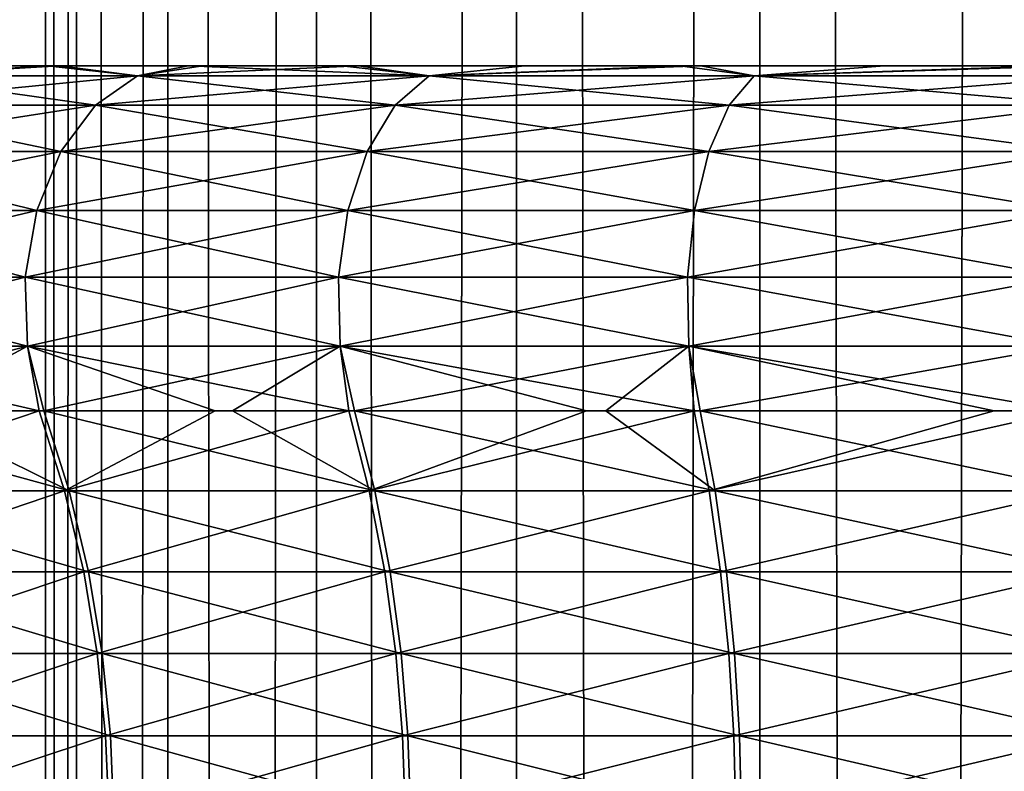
# Model space of a CAD drawing. Header units: millimetres. Extents: x -139 to 139, y -32 to 1264.
# Tile 186 of 256: x -10.41 to -4.14, y 680.5 to 685.29. Entities that reach past the tile are written whole.
import ezdxf

# ---------------------------------------------------------------- set-up
doc = ezdxf.new("R2010")
doc.units = ezdxf.units.MM
doc.header["$LTSCALE"] = 26.699852
for name, color, linetype in [('235', 7, 'CONTINUOUS'), ('276', 7, 'CONTINUOUS'), ('277', 7, 'CONTINUOUS'), ('280', 7, 'CONTINUOUS'), ('281', 7, 'CONTINUOUS'), ('282', 7, 'CONTINUOUS')]:
    doc.layers.add(name, color=color, linetype=linetype)

msp = doc.modelspace()

# ---------------------------------------------------------------- linework, layer by layer
at = {"layer": '235', "color": 7, "linetype": 'CONTINUOUS', "true_color": 0xa2afbf}
for points in [[(-10.25, 30, -4.5), (-10.053, 30, -2.5003), (-10.25, 930, -4.5), (-10.25, 30, -4.5)], [(-10.25, 930, -4.5), (-10.053, 30, -2.5003), (-10.053, 930, -2.5003), (-10.25, 930, -4.5)], [(-10.053, 30, -6.4997), (-10.25, 30, -4.5), (-10.053, 930, -6.4997), (-10.053, 30, -6.4997)], [(-10.053, 930, -6.4997), (-10.25, 30, -4.5), (-10.25, 930, -4.5), (-10.053, 930, -6.4997)], [(-10.053, 30, -2.5003), (-9.4698, 30, -0.5775), (-10.053, 930, -2.5003), (-10.053, 30, -2.5003)], [(-10.053, 930, -2.5003), (-9.4698, 30, -0.5775), (-9.4698, 930, -0.5775), (-10.053, 930, -2.5003)], [(-9.4698, 30, -8.4225), (-10.053, 30, -6.4997), (-9.4698, 930, -8.4225), (-9.4698, 30, -8.4225)], [(-9.4698, 930, -8.4225), (-10.053, 30, -6.4997), (-10.053, 930, -6.4997), (-9.4698, 930, -8.4225)], [(-9.4698, 30, -0.5775), (-8.5226, 30, 1.1946), (-9.4698, 930, -0.5775), (-9.4698, 30, -0.5775)], [(-9.4698, 930, -0.5775), (-8.5226, 30, 1.1946), (-8.5226, 930, 1.1946), (-9.4698, 930, -0.5775)], [(-8.5226, 30, -10.1946), (-9.4698, 30, -8.4225), (-8.5226, 930, -10.1946), (-8.5226, 30, -10.1946)], [(-8.5226, 930, -10.1946), (-9.4698, 30, -8.4225), (-9.4698, 930, -8.4225), (-8.5226, 930, -10.1946)], [(-8.5226, 30, 1.1946), (-7.2478, 30, 2.7478), (-8.5226, 930, 1.1946), (-8.5226, 30, 1.1946)], [(-8.5226, 930, 1.1946), (-7.2478, 30, 2.7478), (-7.2478, 930, 2.7478), (-8.5226, 930, 1.1946)], [(-7.2478, 30, -11.7478), (-8.5226, 30, -10.1946), (-7.2478, 930, -11.7478), (-7.2478, 30, -11.7478)], [(-7.2478, 930, -11.7478), (-8.5226, 30, -10.1946), (-8.5226, 930, -10.1946), (-7.2478, 930, -11.7478)], [(-7.2478, 30, 2.7478), (-5.6946, 30, 4.0226), (-7.2478, 930, 2.7478), (-7.2478, 30, 2.7478)], [(-7.2478, 930, 2.7478), (-5.6946, 30, 4.0226), (-5.6946, 930, 4.0226), (-7.2478, 930, 2.7478)], [(-5.6946, 30, -13.0226), (-7.2478, 30, -11.7478), (-5.6946, 930, -13.0226), (-5.6946, 30, -13.0226)], [(-5.6946, 930, -13.0226), (-7.2478, 30, -11.7478), (-7.2478, 930, -11.7478), (-5.6946, 930, -13.0226)], [(-5.6946, 30, 4.0226), (-3.9225, 30, 4.9698), (-5.6946, 930, 4.0226), (-5.6946, 30, 4.0226)], [(-5.6946, 930, 4.0226), (-3.9225, 30, 4.9698), (-3.9225, 930, 4.9698), (-5.6946, 930, 4.0226)], [(-3.9225, 30, -13.9698), (-5.6946, 30, -13.0226), (-3.9225, 930, -13.9698), (-3.9225, 30, -13.9698)], [(-3.9225, 930, -13.9698), (-5.6946, 30, -13.0226), (-5.6946, 930, -13.0226), (-3.9225, 930, -13.9698)]]:
    msp.add_3dface(points, dxfattribs=at)
at = {"layer": '276', "color": 7, "linetype": 'CONTINUOUS'}
for points in [[(-11.7707, 682.2902, -13.6709), (-11.9584, 682.8011, -13.8172), (-10.0989, 682.2902, -15.4849), (-11.7707, 682.2902, -13.6709)], [(-10.0989, 682.2902, -15.4849), (-11.9584, 682.8011, -13.8172), (-11.1323, 682.8011, -14.79), (-10.0989, 682.2902, -15.4849)], [(-10.2599, 682.8011, -15.6601), (-10.0989, 682.2902, -15.4849), (-11.1323, 682.8011, -14.79), (-10.2599, 682.8011, -15.6601)], [(-10.0989, 682.2902, -15.4849), (-10.2599, 682.8011, -15.6601), (-8.151, 682.2902, -16.9986), (-10.0989, 682.2902, -15.4849)], [(-8.151, 682.2902, -16.9986), (-10.2599, 682.8011, -15.6601), (-9.0585, 682.8011, -16.6555), (-8.151, 682.2902, -16.9986)], [(-8.281, 682.8011, -17.198), (-8.151, 682.2902, -16.9986), (-9.0585, 682.8011, -16.6555), (-8.281, 682.8011, -17.198)], [(-8.151, 682.2902, -16.9986), (-8.281, 682.8011, -17.198), (-5.9804, 682.2902, -18.1707), (-8.151, 682.2902, -16.9986)], [(-5.9804, 682.2902, -18.1707), (-8.281, 682.8011, -17.198), (-6.678, 682.8011, -18.1095), (-5.9804, 682.2902, -18.1707)], [(-6.0758, 682.8011, -18.3888), (-5.9804, 682.2902, -18.1707), (-6.678, 682.8011, -18.1095), (-6.0758, 682.8011, -18.3888)], [(-5.9804, 682.2902, -18.1707), (-6.0758, 682.8011, -18.3888), (-3.6463, 682.2902, -18.9692), (-5.9804, 682.2902, -18.1707)], [(-3.6463, 682.2902, -18.9692), (-6.0758, 682.8011, -18.3888), (-4.0713, 682.8011, -19.1027), (-3.6463, 682.2902, -18.9692)], [(-11.6278, 681.7742, -13.5596), (-11.7707, 682.2902, -13.6709), (-9.9763, 681.7742, -15.3515), (-11.6278, 681.7742, -13.5596)], [(-9.9763, 681.7742, -15.3515), (-11.7707, 682.2902, -13.6709), (-10.0989, 682.2902, -15.4849), (-9.9763, 681.7742, -15.3515)], [(-9.9763, 681.7742, -15.3515), (-10.0989, 682.2902, -15.4849), (-8.0521, 681.7742, -16.8469), (-9.9763, 681.7742, -15.3515)], [(-8.0521, 681.7742, -16.8469), (-10.0989, 682.2902, -15.4849), (-8.151, 682.2902, -16.9986), (-8.0521, 681.7742, -16.8469)], [(-8.0521, 681.7742, -16.8469), (-8.151, 682.2902, -16.9986), (-5.9078, 681.7742, -18.0048), (-8.0521, 681.7742, -16.8469)], [(-5.9078, 681.7742, -18.0048), (-8.151, 682.2902, -16.9986), (-5.9804, 682.2902, -18.1707), (-5.9078, 681.7742, -18.0048)], [(-5.9078, 681.7742, -18.0048), (-5.9804, 682.2902, -18.1707), (-3.602, 681.7742, -18.7936), (-5.9078, 681.7742, -18.0048)], [(-3.602, 681.7742, -18.7936), (-5.9804, 682.2902, -18.1707), (-3.6463, 682.2902, -18.9692), (-3.602, 681.7742, -18.7936)], [(-11.5269, 681.2536, -13.4809), (-11.6278, 681.7742, -13.5596), (-9.8897, 681.2536, -15.2573), (-11.5269, 681.2536, -13.4809)], [(-9.8897, 681.2536, -15.2573), (-11.6278, 681.7742, -13.5596), (-9.9763, 681.7742, -15.3515), (-9.8897, 681.2536, -15.2573)], [(-9.8897, 681.2536, -15.2573), (-9.9763, 681.7742, -15.3515), (-7.9822, 681.2536, -16.7397), (-9.8897, 681.2536, -15.2573)], [(-7.9822, 681.2536, -16.7397), (-9.9763, 681.7742, -15.3515), (-8.0521, 681.7742, -16.8469), (-7.9822, 681.2536, -16.7397)], [(-7.9822, 681.2536, -16.7397), (-8.0521, 681.7742, -16.8469), (-5.8565, 681.2536, -17.8876), (-7.9822, 681.2536, -16.7397)], [(-5.8565, 681.2536, -17.8876), (-8.0521, 681.7742, -16.8469), (-5.9078, 681.7742, -18.0048), (-5.8565, 681.2536, -17.8876)], [(-5.8565, 681.2536, -17.8876), (-5.9078, 681.7742, -18.0048), (-3.5708, 681.2536, -18.6695), (-5.8565, 681.2536, -17.8876)], [(-3.5708, 681.2536, -18.6695), (-5.9078, 681.7742, -18.0048), (-3.602, 681.7742, -18.7936), (-3.5708, 681.2536, -18.6695)], [(-11.465, 680.7287, -13.4327), (-11.5269, 681.2536, -13.4809), (-9.8365, 680.7287, -15.1995), (-11.465, 680.7287, -13.4327)], [(-9.8365, 680.7287, -15.1995), (-11.5269, 681.2536, -13.4809), (-9.8897, 681.2536, -15.2573), (-9.8365, 680.7287, -15.1995)], [(-9.8365, 680.7287, -15.1995), (-9.8897, 681.2536, -15.2573), (-7.9393, 680.7287, -16.674), (-9.8365, 680.7287, -15.1995)], [(-7.9393, 680.7287, -16.674), (-9.8897, 681.2536, -15.2573), (-7.9822, 681.2536, -16.7397), (-7.9393, 680.7287, -16.674)], [(-7.9393, 680.7287, -16.674), (-7.9822, 681.2536, -16.7397), (-5.825, 680.7287, -17.8156), (-7.9393, 680.7287, -16.674)], [(-5.825, 680.7287, -17.8156), (-7.9822, 681.2536, -16.7397), (-5.8565, 681.2536, -17.8876), (-5.825, 680.7287, -17.8156)], [(-5.825, 680.7287, -17.8156), (-5.8565, 681.2536, -17.8876), (-3.5516, 680.7287, -18.5934), (-5.825, 680.7287, -17.8156)], [(-3.5516, 680.7287, -18.5934), (-5.8565, 681.2536, -17.8876), (-3.5708, 681.2536, -18.6695), (-3.5516, 680.7287, -18.5934)], [(-11.4391, 680.1998, -13.4125), (-11.465, 680.7287, -13.4327), (-9.8144, 680.1998, -15.1754), (-11.4391, 680.1998, -13.4125)], [(-9.8144, 680.1998, -15.1754), (-11.465, 680.7287, -13.4327), (-9.8365, 680.7287, -15.1995), (-9.8144, 680.1998, -15.1754)], [(-9.8144, 680.1998, -15.1754), (-9.8365, 680.7287, -15.1995), (-7.9214, 680.1998, -16.6465), (-9.8144, 680.1998, -15.1754)], [(-7.9214, 680.1998, -16.6465), (-9.8365, 680.7287, -15.1995), (-7.9393, 680.7287, -16.674), (-7.9214, 680.1998, -16.6465)], [(-7.9214, 680.1998, -16.6465), (-7.9393, 680.7287, -16.674), (-5.8119, 680.1998, -17.7856), (-7.9214, 680.1998, -16.6465)], [(-5.8119, 680.1998, -17.7856), (-7.9393, 680.7287, -16.674), (-5.825, 680.7287, -17.8156), (-5.8119, 680.1998, -17.7856)], [(-5.8119, 680.1998, -17.7856), (-5.825, 680.7287, -17.8156), (-3.5436, 680.1998, -18.5616), (-5.8119, 680.1998, -17.7856)], [(-3.5436, 680.1998, -18.5616), (-5.825, 680.7287, -17.8156), (-3.5516, 680.7287, -18.5934), (-3.5436, 680.1998, -18.5616)]]:
    msp.add_3dface(points, dxfattribs=at)
at = {"layer": '277', "color": 7, "linetype": 'CONTINUOUS'}
for points in [[(-11.2244, 682.8011, 5.6895), (-11.7964, 682.2902, 4.6378), (-10.2913, 682.8011, 6.6312), (-11.2244, 682.8011, 5.6895)], [(-10.2913, 682.8011, 6.6312), (-11.7964, 682.2902, 4.6378), (-10.1297, 682.2902, 6.4564), (-10.2913, 682.8011, 6.6312)], [(-10.2913, 682.8011, 6.6312), (-10.1297, 682.2902, 6.4564), (-9.1675, 682.8011, 7.5736), (-10.2913, 682.8011, 6.6312)], [(-9.1675, 682.8011, 7.5736), (-10.1297, 682.2902, 6.4564), (-8.3167, 682.8011, 8.1746), (-9.1675, 682.8011, 7.5736)], [(-8.3167, 682.8011, 8.1746), (-10.1297, 682.2902, 6.4564), (-8.1861, 682.2902, 7.9757), (-8.3167, 682.8011, 8.1746)], [(-8.3167, 682.8011, 8.1746), (-8.1861, 682.2902, 7.9757), (-6.8001, 682.8011, 9.0489), (-8.3167, 682.8011, 8.1746)], [(-6.8001, 682.8011, 9.0489), (-8.1861, 682.2902, 7.9757), (-6.1148, 682.8011, 9.3717), (-6.8001, 682.8011, 9.0489)], [(-6.1148, 682.8011, 9.3717), (-8.1861, 682.2902, 7.9757), (-6.0188, 682.2902, 9.1539), (-6.1148, 682.8011, 9.3717)], [(-6.1148, 682.8011, 9.3717), (-6.0188, 682.2902, 9.1539), (-4.2025, 682.8011, 10.0655), (-6.1148, 682.8011, 9.3717)], [(-4.2025, 682.8011, 10.0655), (-6.0188, 682.2902, 9.1539), (-3.7458, 682.8011, 10.1895), (-4.2025, 682.8011, 10.0655)], [(-3.7458, 682.8011, 10.1895), (-6.0188, 682.2902, 9.1539), (-3.687, 682.2902, 9.9589), (-3.7458, 682.8011, 10.1895)], [(-11.7964, 682.2902, 4.6378), (-11.6532, 681.7742, 4.5268), (-10.1297, 682.2902, 6.4564), (-11.7964, 682.2902, 4.6378)], [(-10.1297, 682.2902, 6.4564), (-11.6532, 681.7742, 4.5268), (-10.0067, 681.7742, 6.3234), (-10.1297, 682.2902, 6.4564)], [(-10.1297, 682.2902, 6.4564), (-10.0067, 681.7742, 6.3234), (-8.1861, 682.2902, 7.9757), (-10.1297, 682.2902, 6.4564)], [(-8.1861, 682.2902, 7.9757), (-10.0067, 681.7742, 6.3234), (-8.0867, 681.7742, 7.8242), (-8.1861, 682.2902, 7.9757)], [(-8.1861, 682.2902, 7.9757), (-8.0867, 681.7742, 7.8242), (-6.0188, 682.2902, 9.1539), (-8.1861, 682.2902, 7.9757)], [(-6.0188, 682.2902, 9.1539), (-8.0867, 681.7742, 7.8242), (-5.9457, 681.7742, 8.9882), (-6.0188, 682.2902, 9.1539)], [(-6.0188, 682.2902, 9.1539), (-5.9457, 681.7742, 8.9882), (-3.687, 682.2902, 9.9589), (-6.0188, 682.2902, 9.1539)], [(-3.687, 682.2902, 9.9589), (-5.9457, 681.7742, 8.9882), (-3.6422, 681.7742, 9.7834), (-3.687, 682.2902, 9.9589)], [(-11.6532, 681.7742, 4.5268), (-11.5521, 681.2536, 4.4485), (-10.0067, 681.7742, 6.3234), (-11.6532, 681.7742, 4.5268)], [(-10.0067, 681.7742, 6.3234), (-11.5521, 681.2536, 4.4485), (-9.9199, 681.2536, 6.2295), (-10.0067, 681.7742, 6.3234)], [(-10.0067, 681.7742, 6.3234), (-9.9199, 681.2536, 6.2295), (-8.0867, 681.7742, 7.8242), (-10.0067, 681.7742, 6.3234)], [(-8.0867, 681.7742, 7.8242), (-9.9199, 681.2536, 6.2295), (-8.0165, 681.2536, 7.7172), (-8.0867, 681.7742, 7.8242)], [(-8.0867, 681.7742, 7.8242), (-8.0165, 681.2536, 7.7172), (-5.9457, 681.7742, 8.9882), (-8.0867, 681.7742, 7.8242)], [(-5.9457, 681.7742, 8.9882), (-8.0165, 681.2536, 7.7172), (-5.8941, 681.2536, 8.8711), (-5.9457, 681.7742, 8.9882)], [(-5.9457, 681.7742, 8.9882), (-5.8941, 681.2536, 8.8711), (-3.6422, 681.7742, 9.7834), (-5.9457, 681.7742, 8.9882)], [(-3.6422, 681.7742, 9.7834), (-5.8941, 681.2536, 8.8711), (-3.6106, 681.2536, 9.6594), (-3.6422, 681.7742, 9.7834)], [(-11.5521, 681.2536, 4.4485), (-11.49, 680.7287, 4.4004), (-9.9199, 681.2536, 6.2295), (-11.5521, 681.2536, 4.4485)], [(-9.9199, 681.2536, 6.2295), (-11.49, 680.7287, 4.4004), (-9.8666, 680.7287, 6.1718), (-9.9199, 681.2536, 6.2295)], [(-9.9199, 681.2536, 6.2295), (-9.8666, 680.7287, 6.1718), (-8.0165, 681.2536, 7.7172), (-9.9199, 681.2536, 6.2295)], [(-8.0165, 681.2536, 7.7172), (-9.8666, 680.7287, 6.1718), (-7.9735, 680.7287, 7.6516), (-8.0165, 681.2536, 7.7172)], [(-8.0165, 681.2536, 7.7172), (-7.9735, 680.7287, 7.6516), (-5.8941, 681.2536, 8.8711), (-8.0165, 681.2536, 7.7172)], [(-5.8941, 681.2536, 8.8711), (-7.9735, 680.7287, 7.6516), (-5.8624, 680.7287, 8.7992), (-5.8941, 681.2536, 8.8711)], [(-5.8941, 681.2536, 8.8711), (-5.8624, 680.7287, 8.7992), (-3.6106, 681.2536, 9.6594), (-5.8941, 681.2536, 8.8711)], [(-3.6106, 681.2536, 9.6594), (-5.8624, 680.7287, 8.7992), (-3.5912, 680.7287, 9.5834), (-3.6106, 681.2536, 9.6594)], [(-11.49, 680.7287, 4.4004), (-11.4641, 680.1998, 4.3803), (-9.8666, 680.7287, 6.1718), (-11.49, 680.7287, 4.4004)], [(-9.8666, 680.7287, 6.1718), (-11.4641, 680.1998, 4.3803), (-9.8443, 680.1998, 6.1478), (-9.8666, 680.7287, 6.1718)], [(-9.8666, 680.7287, 6.1718), (-9.8443, 680.1998, 6.1478), (-7.9735, 680.7287, 7.6516), (-9.8666, 680.7287, 6.1718)], [(-7.9735, 680.7287, 7.6516), (-9.8443, 680.1998, 6.1478), (-7.9555, 680.1998, 7.6242), (-7.9735, 680.7287, 7.6516)], [(-7.9735, 680.7287, 7.6516), (-7.9555, 680.1998, 7.6242), (-5.8624, 680.7287, 8.7992), (-7.9735, 680.7287, 7.6516)], [(-5.8624, 680.7287, 8.7992), (-7.9555, 680.1998, 7.6242), (-5.8492, 680.1998, 8.7692), (-5.8624, 680.7287, 8.7992)], [(-5.8624, 680.7287, 8.7992), (-5.8492, 680.1998, 8.7692), (-3.5912, 680.7287, 9.5834), (-5.8624, 680.7287, 8.7992)], [(-3.5912, 680.7287, 9.5834), (-5.8492, 680.1998, 8.7692), (-3.5831, 680.1998, 9.5516), (-3.5912, 680.7287, 9.5834)]]:
    msp.add_3dface(points, dxfattribs=at)
at = {"layer": '280', "color": 7, "linetype": 'CONTINUOUS'}
for points in [[(-13.7742, 685, -3.2383), (13.8378, 685, -4.4354), (-13.8377, 685, -4.5656), (-13.7742, 685, -3.2383)], [(-13.8377, 685, -4.5656), (13.8378, 685, -4.4354), (13.7742, 685, -5.762), (-13.8377, 685, -4.5656)], [(-13.7634, 685, -5.8794), (-13.8377, 685, -4.5656), (13.7742, 685, -5.762), (-13.7634, 685, -5.8794)], [(13.7634, 685, -3.121), (13.8378, 685, -4.4354), (-13.7742, 685, -3.2383), (13.7634, 685, -3.121)], [(-13.5959, 685, -1.9516), (13.7634, 685, -3.121), (-13.7742, 685, -3.2383), (-13.5959, 685, -1.9516)], [(-13.5752, 685, -7.1561), (-13.7634, 685, -5.8794), (13.5959, 685, -7.0484), (-13.5752, 685, -7.1561)], [(13.5959, 685, -7.0484), (-13.7634, 685, -5.8794), (13.7742, 685, -5.762), (13.5959, 685, -7.0484)], [(13.5752, 685, -1.8439), (13.7634, 685, -3.121), (-13.5959, 685, -1.9516), (13.5752, 685, -1.8439)], [(-13.3019, 685, -0.7054), (13.5752, 685, -1.8439), (-13.5959, 685, -1.9516), (-13.3019, 685, -0.7054)], [(-12.8583, 685, -9.5985), (-13.5752, 685, -7.1561), (12.8963, 685, -9.5017), (-12.8583, 685, -9.5985)], [(12.8963, 685, -9.5017), (-13.5752, 685, -7.1561), (13.3019, 685, -8.2946), (12.8963, 685, -9.5017)], [(13.3019, 685, -8.2946), (-13.5752, 685, -7.1561), (13.5959, 685, -7.0484), (13.3019, 685, -8.2946)], [(-12.8963, 685, 0.5017), (13.5752, 685, -1.8439), (-13.3019, 685, -0.7054), (-12.8963, 685, 0.5017)], [(12.8583, 685, 0.5985), (13.5752, 685, -1.8439), (-12.8963, 685, 0.5017), (12.8583, 685, 0.5985)], [(-11.7641, 685, 2.7766), (12.8583, 685, 0.5985), (-12.8963, 685, 0.5017), (-11.7641, 685, 2.7766)], [(-11.7076, 685, -11.8671), (-12.8583, 685, -9.5985), (11.7641, 685, -11.7766), (-11.7076, 685, -11.8671)], [(11.7641, 685, -11.7766), (-12.8583, 685, -9.5985), (12.8963, 685, -9.5017), (11.7641, 685, -11.7766)], [(11.7076, 685, 2.8671), (12.8583, 685, 0.5985), (-11.7641, 685, 2.7766), (11.7076, 685, 2.8671)], [(-10.2387, 685, 4.8), (11.7076, 685, 2.8671), (-11.7641, 685, 2.7766), (-10.2387, 685, 4.8)], [(-10.1598, 685, -13.886), (-11.7076, 685, -11.8671), (10.2387, 685, -13.8), (-10.1598, 685, -13.886)], [(10.2387, 685, -13.8), (-11.7076, 685, -11.8671), (11.7641, 685, -11.7766), (10.2387, 685, -13.8)], [(10.1598, 685, 4.886), (11.7076, 685, 2.8671), (-10.2387, 685, 4.8), (10.1598, 685, 4.886)], [(-9.3396, 685, 5.7033), (10.1598, 685, 4.886), (-10.2387, 685, 4.8), (-9.3396, 685, 5.7033)], [(-9.2478, 685, -14.7866), (-10.1598, 685, -13.886), (9.3396, 685, -14.7033), (-9.2478, 685, -14.7866)], [(9.3396, 685, -14.7033), (-10.1598, 685, -13.886), (10.2387, 685, -13.8), (9.3396, 685, -14.7033)], [(9.2478, 685, 5.7866), (10.1598, 685, 4.886), (-9.3396, 685, 5.7033), (9.2478, 685, 5.7866)], [(-8.3612, 685, 6.519), (9.2478, 685, 5.7866), (-9.3396, 685, 5.7033), (-8.3612, 685, 6.519)], [(-8.2554, 685, -15.5984), (-9.2478, 685, -14.7866), (8.3612, 685, -15.519), (-8.2554, 685, -15.5984)], [(8.3612, 685, -15.519), (-9.2478, 685, -14.7866), (9.3396, 685, -14.7033), (8.3612, 685, -15.519)], [(8.2554, 685, 6.5984), (9.2478, 685, 5.7866), (-8.3612, 685, 6.519), (8.2554, 685, 6.5984)], [(-6.2052, 685, 7.8623), (8.2554, 685, 6.5984), (-8.3612, 685, 6.519), (-6.2052, 685, 7.8623)], [(-7.1949, 685, -16.3138), (-8.2554, 685, -15.5984), (6.2052, 685, -16.8623), (-7.1949, 685, -16.3138)], [(6.2052, 685, -16.8623), (-8.2554, 685, -15.5984), (8.3612, 685, -15.519), (6.2052, 685, -16.8623)], [(-6.0713, 685, -16.9285), (-7.1949, 685, -16.3138), (6.2052, 685, -16.8623), (-6.0713, 685, -16.9285)], [(7.1949, 685, 7.3138), (8.2554, 685, 6.5984), (-6.2052, 685, 7.8623), (7.1949, 685, 7.3138)], [(6.0713, 685, 7.9285), (7.1949, 685, 7.3138), (-6.2052, 685, 7.8623), (6.0713, 685, 7.9285)], [(-3.8436, 685, 8.7876), (6.0713, 685, 7.9285), (-6.2052, 685, 7.8623), (-3.8436, 685, 8.7876)], [(-4.9008, 685, -17.435), (-6.0713, 685, -16.9285), (3.8436, 685, -17.7876), (-4.9008, 685, -17.435)], [(3.8436, 685, -17.7876), (-6.0713, 685, -16.9285), (6.2052, 685, -16.8623), (3.8436, 685, -17.7876)], [(-3.6866, 685, -17.8319), (-4.9008, 685, -17.435), (3.8436, 685, -17.7876), (-3.6866, 685, -17.8319)]]:
    msp.add_3dface(points, dxfattribs=at)
at = {"layer": '281', "color": 7, "linetype": 'CONTINUOUS'}
for points in [[(-11.7076, 685, -11.8671), (-10.1598, 685, -13.886), (-11.2583, 684.9358, -13.2627), (-11.7076, 685, -11.8671)], [(-11.2583, 684.9358, -13.2627), (-10.1598, 685, -13.886), (-9.6625, 684.9358, -14.9962), (-11.2583, 684.9358, -13.2627)], [(-10.1598, 685, -13.886), (-9.2478, 685, -14.7866), (-9.6625, 684.9358, -14.9962), (-10.1598, 685, -13.886)], [(-9.2478, 685, -14.7866), (-8.2554, 685, -15.5984), (-9.6625, 684.9358, -14.9962), (-9.2478, 685, -14.7866)], [(-9.6625, 684.9358, -14.9962), (-8.2554, 685, -15.5984), (-7.8031, 684.9358, -16.4435), (-9.6625, 684.9358, -14.9962)], [(-8.2554, 685, -15.5984), (-7.1949, 685, -16.3138), (-7.8031, 684.9358, -16.4435), (-8.2554, 685, -15.5984)], [(-7.1949, 685, -16.3138), (-6.0713, 685, -16.9285), (-7.8031, 684.9358, -16.4435), (-7.1949, 685, -16.3138)], [(-7.8031, 684.9358, -16.4435), (-6.0713, 685, -16.9285), (-5.7308, 684.9358, -17.5649), (-7.8031, 684.9358, -16.4435)], [(-6.0713, 685, -16.9285), (-4.9008, 685, -17.435), (-5.7308, 684.9358, -17.5649), (-6.0713, 685, -16.9285)], [(-4.9008, 685, -17.435), (-3.6866, 685, -17.8319), (-5.7308, 684.9358, -17.5649), (-4.9008, 685, -17.435)], [(-5.7308, 684.9358, -17.5649), (-3.6866, 685, -17.8319), (-3.5022, 684.9358, -18.33), (-5.7308, 684.9358, -17.5649)], [(-11.2583, 684.9358, -13.2627), (-9.6625, 684.9358, -14.9962), (-11.5719, 684.7484, -13.5068), (-11.2583, 684.9358, -13.2627)], [(-9.6625, 684.9358, -14.9962), (-9.9316, 684.7484, -15.2886), (-11.5719, 684.7484, -13.5068), (-9.6625, 684.9358, -14.9962)], [(-9.6625, 684.9358, -14.9962), (-7.8031, 684.9358, -16.4435), (-9.9316, 684.7484, -15.2886), (-9.6625, 684.9358, -14.9962)], [(-7.8031, 684.9358, -16.4435), (-8.0204, 684.7484, -16.7761), (-9.9316, 684.7484, -15.2886), (-7.8031, 684.9358, -16.4435)], [(-7.8031, 684.9358, -16.4435), (-5.7308, 684.9358, -17.5649), (-8.0204, 684.7484, -16.7761), (-7.8031, 684.9358, -16.4435)], [(-5.7308, 684.9358, -17.5649), (-5.8904, 684.7484, -17.9288), (-8.0204, 684.7484, -16.7761), (-5.7308, 684.9358, -17.5649)], [(-5.7308, 684.9358, -17.5649), (-3.5022, 684.9358, -18.33), (-5.8904, 684.7484, -17.9288), (-5.7308, 684.9358, -17.5649)], [(-3.5022, 684.9358, -18.33), (-3.5998, 684.7484, -18.7152), (-5.8904, 684.7484, -17.9288), (-3.5022, 684.9358, -18.33)], [(-10.1524, 684.454, -15.5285), (-11.8292, 684.454, -13.707), (-9.9316, 684.7484, -15.2886), (-10.1524, 684.454, -15.5285)], [(-9.9316, 684.7484, -15.2886), (-11.8292, 684.454, -13.707), (-11.5719, 684.7484, -13.5068), (-9.9316, 684.7484, -15.2886)], [(-8.1987, 684.454, -17.0491), (-10.1524, 684.454, -15.5285), (-8.0204, 684.7484, -16.7761), (-8.1987, 684.454, -17.0491)], [(-8.0204, 684.7484, -16.7761), (-10.1524, 684.454, -15.5285), (-9.9316, 684.7484, -15.2886), (-8.0204, 684.7484, -16.7761)], [(-6.0214, 684.454, -18.2274), (-8.1987, 684.454, -17.0491), (-5.8904, 684.7484, -17.9288), (-6.0214, 684.454, -18.2274)], [(-5.8904, 684.7484, -17.9288), (-8.1987, 684.454, -17.0491), (-8.0204, 684.7484, -16.7761), (-5.8904, 684.7484, -17.9288)], [(-3.6798, 684.454, -19.0313), (-6.0214, 684.454, -18.2274), (-3.5998, 684.7484, -18.7152), (-3.6798, 684.454, -19.0313)], [(-3.5998, 684.7484, -18.7152), (-6.0214, 684.454, -18.2274), (-5.8904, 684.7484, -17.9288), (-3.5998, 684.7484, -18.7152)], [(-10.306, 684.0777, -15.6953), (-12.0081, 684.0777, -13.8463), (-10.1524, 684.454, -15.5285), (-10.306, 684.0777, -15.6953)], [(-10.1524, 684.454, -15.5285), (-12.0081, 684.0777, -13.8463), (-11.8292, 684.454, -13.707), (-10.1524, 684.454, -15.5285)], [(-8.3227, 684.0777, -17.2389), (-10.306, 684.0777, -15.6953), (-8.1987, 684.454, -17.0491), (-8.3227, 684.0777, -17.2389)], [(-8.1987, 684.454, -17.0491), (-10.306, 684.0777, -15.6953), (-10.1524, 684.454, -15.5285), (-8.1987, 684.454, -17.0491)], [(-6.1125, 684.0777, -18.435), (-8.3227, 684.0777, -17.2389), (-6.0214, 684.454, -18.2274), (-6.1125, 684.0777, -18.435)], [(-6.0214, 684.454, -18.2274), (-8.3227, 684.0777, -17.2389), (-8.1987, 684.454, -17.0491), (-6.0214, 684.454, -18.2274)], [(-3.7355, 684.0777, -19.2511), (-6.1125, 684.0777, -18.435), (-3.6798, 684.454, -19.0313), (-3.7355, 684.0777, -19.2511)], [(-3.6798, 684.454, -19.0313), (-6.1125, 684.0777, -18.435), (-6.0214, 684.454, -18.2274), (-3.6798, 684.454, -19.0313)], [(-10.3791, 683.6518, -15.7747), (-12.0933, 683.6518, -13.9126), (-10.306, 684.0777, -15.6953), (-10.3791, 683.6518, -15.7747)], [(-10.306, 684.0777, -15.6953), (-12.0933, 683.6518, -13.9126), (-12.0081, 684.0777, -13.8463), (-10.306, 684.0777, -15.6953)], [(-8.3818, 683.6518, -17.3293), (-10.3791, 683.6518, -15.7747), (-8.3227, 684.0777, -17.2389), (-8.3818, 683.6518, -17.3293)], [(-8.3227, 684.0777, -17.2389), (-10.3791, 683.6518, -15.7747), (-10.306, 684.0777, -15.6953), (-8.3227, 684.0777, -17.2389)], [(-6.1559, 683.6518, -18.5339), (-8.3818, 683.6518, -17.3293), (-6.1125, 684.0777, -18.435), (-6.1559, 683.6518, -18.5339)], [(-6.1125, 684.0777, -18.435), (-8.3818, 683.6518, -17.3293), (-8.3227, 684.0777, -17.2389), (-6.1125, 684.0777, -18.435)], [(-3.762, 683.6518, -19.3558), (-6.1559, 683.6518, -18.5339), (-3.7355, 684.0777, -19.2511), (-3.762, 683.6518, -19.3558)], [(-3.7355, 684.0777, -19.2511), (-6.1559, 683.6518, -18.5339), (-6.1125, 684.0777, -18.435), (-3.7355, 684.0777, -19.2511)], [(-10.3791, 683.6518, -15.7747), (-12.0775, 683.213, -13.9003), (-12.0933, 683.6518, -13.9126), (-10.3791, 683.6518, -15.7747)], [(-10.3656, 683.213, -15.76), (-12.0775, 683.213, -13.9003), (-10.3791, 683.6518, -15.7747), (-10.3656, 683.213, -15.76)], [(-8.3818, 683.6518, -17.3293), (-10.3656, 683.213, -15.76), (-10.3791, 683.6518, -15.7747), (-8.3818, 683.6518, -17.3293)], [(-8.3709, 683.213, -17.3126), (-10.3656, 683.213, -15.76), (-8.3818, 683.6518, -17.3293), (-8.3709, 683.213, -17.3126)], [(-6.1559, 683.6518, -18.5339), (-8.3709, 683.213, -17.3126), (-8.3818, 683.6518, -17.3293), (-6.1559, 683.6518, -18.5339)], [(-6.1478, 683.213, -18.5156), (-8.3709, 683.213, -17.3126), (-6.1559, 683.6518, -18.5339), (-6.1478, 683.213, -18.5156)], [(-3.762, 683.6518, -19.3558), (-6.1478, 683.213, -18.5156), (-6.1559, 683.6518, -18.5339), (-3.762, 683.6518, -19.3558)], [(-3.7571, 683.213, -19.3364), (-6.1478, 683.213, -18.5156), (-3.762, 683.6518, -19.3558), (-3.7571, 683.213, -19.3364)], [(-10.3656, 683.213, -15.76), (-11.9584, 682.8011, -13.8172), (-12.0775, 683.213, -13.9003), (-10.3656, 683.213, -15.76)], [(-11.1323, 682.8011, -14.79), (-11.9584, 682.8011, -13.8172), (-10.3656, 683.213, -15.76), (-11.1323, 682.8011, -14.79)], [(-10.2599, 682.8011, -15.6601), (-11.1323, 682.8011, -14.79), (-10.3656, 683.213, -15.76), (-10.2599, 682.8011, -15.6601)], [(-8.3709, 683.213, -17.3126), (-10.2599, 682.8011, -15.6601), (-10.3656, 683.213, -15.76), (-8.3709, 683.213, -17.3126)], [(-9.0585, 682.8011, -16.6555), (-10.2599, 682.8011, -15.6601), (-8.3709, 683.213, -17.3126), (-9.0585, 682.8011, -16.6555)], [(-8.281, 682.8011, -17.198), (-9.0585, 682.8011, -16.6555), (-8.3709, 683.213, -17.3126), (-8.281, 682.8011, -17.198)], [(-6.1478, 683.213, -18.5156), (-8.281, 682.8011, -17.198), (-8.3709, 683.213, -17.3126), (-6.1478, 683.213, -18.5156)], [(-6.678, 682.8011, -18.1095), (-8.281, 682.8011, -17.198), (-6.1478, 683.213, -18.5156), (-6.678, 682.8011, -18.1095)], [(-6.0758, 682.8011, -18.3888), (-6.678, 682.8011, -18.1095), (-6.1478, 683.213, -18.5156), (-6.0758, 682.8011, -18.3888)], [(-3.7571, 683.213, -19.3364), (-6.0758, 682.8011, -18.3888), (-6.1478, 683.213, -18.5156), (-3.7571, 683.213, -19.3364)], [(-4.0713, 682.8011, -19.1027), (-6.0758, 682.8011, -18.3888), (-3.7571, 683.213, -19.3364), (-4.0713, 682.8011, -19.1027)]]:
    msp.add_3dface(points, dxfattribs=at)
at = {"layer": '282', "color": 7, "linetype": 'CONTINUOUS'}
for points in [[(-10.2387, 685, 4.8), (-11.7641, 685, 2.7766), (-11.2583, 684.9358, 4.2627), (-10.2387, 685, 4.8)], [(-9.6625, 684.9358, 5.9962), (-10.2387, 685, 4.8), (-11.2583, 684.9358, 4.2627), (-9.6625, 684.9358, 5.9962)], [(-9.3396, 685, 5.7033), (-10.2387, 685, 4.8), (-9.6625, 684.9358, 5.9962), (-9.3396, 685, 5.7033)], [(-7.8031, 684.9358, 7.4435), (-9.3396, 685, 5.7033), (-9.6625, 684.9358, 5.9962), (-7.8031, 684.9358, 7.4435)], [(-8.3612, 685, 6.519), (-9.3396, 685, 5.7033), (-7.8031, 684.9358, 7.4435), (-8.3612, 685, 6.519)], [(-6.2052, 685, 7.8623), (-8.3612, 685, 6.519), (-7.8031, 684.9358, 7.4435), (-6.2052, 685, 7.8623)], [(-5.7308, 684.9358, 8.5649), (-6.2052, 685, 7.8623), (-7.8031, 684.9358, 7.4435), (-5.7308, 684.9358, 8.5649)], [(-3.8436, 685, 8.7876), (-6.2052, 685, 7.8623), (-5.7308, 684.9358, 8.5649), (-3.8436, 685, 8.7876)], [(-3.5022, 684.9358, 9.33), (-3.8436, 685, 8.7876), (-5.7308, 684.9358, 8.5649), (-3.5022, 684.9358, 9.33)], [(-9.9316, 684.7484, 6.2886), (-11.2583, 684.9358, 4.2627), (-11.5719, 684.7484, 4.5068), (-9.9316, 684.7484, 6.2886)], [(-9.6625, 684.9358, 5.9962), (-11.2583, 684.9358, 4.2627), (-9.9316, 684.7484, 6.2886), (-9.6625, 684.9358, 5.9962)], [(-8.0204, 684.7484, 7.7761), (-9.6625, 684.9358, 5.9962), (-9.9316, 684.7484, 6.2886), (-8.0204, 684.7484, 7.7761)], [(-7.8031, 684.9358, 7.4435), (-9.6625, 684.9358, 5.9962), (-8.0204, 684.7484, 7.7761), (-7.8031, 684.9358, 7.4435)], [(-5.8904, 684.7484, 8.9288), (-7.8031, 684.9358, 7.4435), (-8.0204, 684.7484, 7.7761), (-5.8904, 684.7484, 8.9288)], [(-5.7308, 684.9358, 8.5649), (-7.8031, 684.9358, 7.4435), (-5.8904, 684.7484, 8.9288), (-5.7308, 684.9358, 8.5649)], [(-3.5998, 684.7484, 9.7152), (-5.7308, 684.9358, 8.5649), (-5.8904, 684.7484, 8.9288), (-3.5998, 684.7484, 9.7152)], [(-3.5022, 684.9358, 9.33), (-5.7308, 684.9358, 8.5649), (-3.5998, 684.7484, 9.7152), (-3.5022, 684.9358, 9.33)], [(-10.1524, 684.454, 6.5285), (-11.5719, 684.7484, 4.5068), (-11.8292, 684.454, 4.707), (-10.1524, 684.454, 6.5285)], [(-9.9316, 684.7484, 6.2886), (-11.5719, 684.7484, 4.5068), (-10.1524, 684.454, 6.5285), (-9.9316, 684.7484, 6.2886)], [(-8.1987, 684.454, 8.0491), (-9.9316, 684.7484, 6.2886), (-10.1524, 684.454, 6.5285), (-8.1987, 684.454, 8.0491)], [(-8.0204, 684.7484, 7.7761), (-9.9316, 684.7484, 6.2886), (-8.1987, 684.454, 8.0491), (-8.0204, 684.7484, 7.7761)], [(-6.0214, 684.454, 9.2274), (-8.0204, 684.7484, 7.7761), (-8.1987, 684.454, 8.0491), (-6.0214, 684.454, 9.2274)], [(-5.8904, 684.7484, 8.9288), (-8.0204, 684.7484, 7.7761), (-6.0214, 684.454, 9.2274), (-5.8904, 684.7484, 8.9288)], [(-3.6798, 684.454, 10.0313), (-5.8904, 684.7484, 8.9288), (-6.0214, 684.454, 9.2274), (-3.6798, 684.454, 10.0313)], [(-3.5998, 684.7484, 9.7152), (-5.8904, 684.7484, 8.9288), (-3.6798, 684.454, 10.0313), (-3.5998, 684.7484, 9.7152)], [(-10.306, 684.0777, 6.6953), (-11.8292, 684.454, 4.707), (-12.0081, 684.0777, 4.8463), (-10.306, 684.0777, 6.6953)], [(-10.1524, 684.454, 6.5285), (-11.8292, 684.454, 4.707), (-10.306, 684.0777, 6.6953), (-10.1524, 684.454, 6.5285)], [(-8.3227, 684.0777, 8.2389), (-10.1524, 684.454, 6.5285), (-10.306, 684.0777, 6.6953), (-8.3227, 684.0777, 8.2389)], [(-8.1987, 684.454, 8.0491), (-10.1524, 684.454, 6.5285), (-8.3227, 684.0777, 8.2389), (-8.1987, 684.454, 8.0491)], [(-6.1125, 684.0777, 9.435), (-8.1987, 684.454, 8.0491), (-8.3227, 684.0777, 8.2389), (-6.1125, 684.0777, 9.435)], [(-6.0214, 684.454, 9.2274), (-8.1987, 684.454, 8.0491), (-6.1125, 684.0777, 9.435), (-6.0214, 684.454, 9.2274)], [(-3.7355, 684.0777, 10.2511), (-6.0214, 684.454, 9.2274), (-6.1125, 684.0777, 9.435), (-3.7355, 684.0777, 10.2511)], [(-3.6798, 684.454, 10.0313), (-6.0214, 684.454, 9.2274), (-3.7355, 684.0777, 10.2511), (-3.6798, 684.454, 10.0313)], [(-10.3791, 683.6518, 6.7747), (-12.0081, 684.0777, 4.8463), (-12.0933, 683.6518, 4.9126), (-10.3791, 683.6518, 6.7747)], [(-10.306, 684.0777, 6.6953), (-12.0081, 684.0777, 4.8463), (-10.3791, 683.6518, 6.7747), (-10.306, 684.0777, 6.6953)], [(-8.3818, 683.6518, 8.3293), (-10.306, 684.0777, 6.6953), (-10.3791, 683.6518, 6.7747), (-8.3818, 683.6518, 8.3293)], [(-8.3227, 684.0777, 8.2389), (-10.306, 684.0777, 6.6953), (-8.3818, 683.6518, 8.3293), (-8.3227, 684.0777, 8.2389)], [(-6.1559, 683.6518, 9.5339), (-8.3227, 684.0777, 8.2389), (-8.3818, 683.6518, 8.3293), (-6.1559, 683.6518, 9.5339)], [(-6.1125, 684.0777, 9.435), (-8.3227, 684.0777, 8.2389), (-6.1559, 683.6518, 9.5339), (-6.1125, 684.0777, 9.435)], [(-3.762, 683.6518, 10.3558), (-6.1125, 684.0777, 9.435), (-6.1559, 683.6518, 9.5339), (-3.762, 683.6518, 10.3558)], [(-3.7355, 684.0777, 10.2511), (-6.1125, 684.0777, 9.435), (-3.762, 683.6518, 10.3558), (-3.7355, 684.0777, 10.2511)], [(-10.3791, 683.6518, 6.7747), (-12.0933, 683.6518, 4.9126), (-10.3656, 683.213, 6.76), (-10.3791, 683.6518, 6.7747)], [(-10.3656, 683.213, 6.76), (-12.0933, 683.6518, 4.9126), (-12.0775, 683.213, 4.9003), (-10.3656, 683.213, 6.76)], [(-8.3818, 683.6518, 8.3293), (-10.3791, 683.6518, 6.7747), (-8.3709, 683.213, 8.3126), (-8.3818, 683.6518, 8.3293)], [(-8.3709, 683.213, 8.3126), (-10.3791, 683.6518, 6.7747), (-10.3656, 683.213, 6.76), (-8.3709, 683.213, 8.3126)], [(-6.1559, 683.6518, 9.5339), (-8.3818, 683.6518, 8.3293), (-6.1478, 683.213, 9.5156), (-6.1559, 683.6518, 9.5339)], [(-6.1478, 683.213, 9.5156), (-8.3818, 683.6518, 8.3293), (-8.3709, 683.213, 8.3126), (-6.1478, 683.213, 9.5156)], [(-3.762, 683.6518, 10.3558), (-6.1559, 683.6518, 9.5339), (-3.7571, 683.213, 10.3364), (-3.762, 683.6518, 10.3558)], [(-3.7571, 683.213, 10.3364), (-6.1559, 683.6518, 9.5339), (-6.1478, 683.213, 9.5156), (-3.7571, 683.213, 10.3364)], [(-11.2244, 682.8011, 5.6895), (-10.2913, 682.8011, 6.6312), (-12.0775, 683.213, 4.9003), (-11.2244, 682.8011, 5.6895)], [(-10.2913, 682.8011, 6.6312), (-10.3656, 683.213, 6.76), (-12.0775, 683.213, 4.9003), (-10.2913, 682.8011, 6.6312)], [(-10.2913, 682.8011, 6.6312), (-9.1675, 682.8011, 7.5736), (-10.3656, 683.213, 6.76), (-10.2913, 682.8011, 6.6312)], [(-9.1675, 682.8011, 7.5736), (-8.3167, 682.8011, 8.1746), (-10.3656, 683.213, 6.76), (-9.1675, 682.8011, 7.5736)], [(-8.3167, 682.8011, 8.1746), (-8.3709, 683.213, 8.3126), (-10.3656, 683.213, 6.76), (-8.3167, 682.8011, 8.1746)], [(-8.3167, 682.8011, 8.1746), (-6.8001, 682.8011, 9.0489), (-8.3709, 683.213, 8.3126), (-8.3167, 682.8011, 8.1746)], [(-6.8001, 682.8011, 9.0489), (-6.1148, 682.8011, 9.3717), (-8.3709, 683.213, 8.3126), (-6.8001, 682.8011, 9.0489)], [(-6.1148, 682.8011, 9.3717), (-6.1478, 683.213, 9.5156), (-8.3709, 683.213, 8.3126), (-6.1148, 682.8011, 9.3717)], [(-6.1148, 682.8011, 9.3717), (-4.2025, 682.8011, 10.0655), (-6.1478, 683.213, 9.5156), (-6.1148, 682.8011, 9.3717)], [(-4.2025, 682.8011, 10.0655), (-3.7458, 682.8011, 10.1895), (-6.1478, 683.213, 9.5156), (-4.2025, 682.8011, 10.0655)], [(-3.7458, 682.8011, 10.1895), (-3.7571, 683.213, 10.3364), (-6.1478, 683.213, 9.5156), (-3.7458, 682.8011, 10.1895)]]:
    msp.add_3dface(points, dxfattribs=at)

doc.saveas('drawing.dxf')
